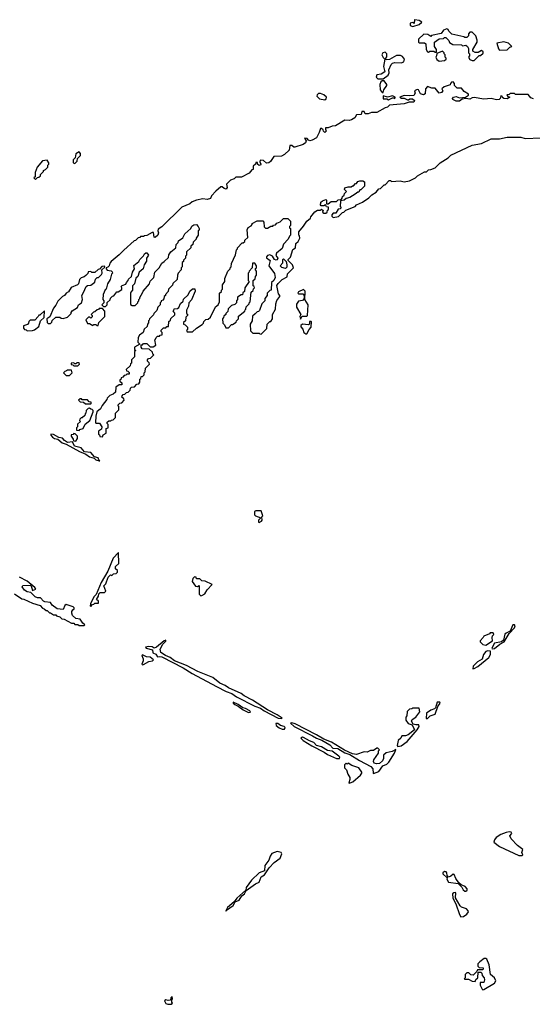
# Model space of a CAD drawing. Extents: x 2710666 to 2828562, y 857017 to 964538.
# Tile 104 of 138: x 2757455 to 2762293, y 923854 to 933148. Entities that reach past the tile are written whole.
import ezdxf

# ---------------------------------------------------------------- set-up
doc = ezdxf.new("R2010")
doc.units = 0

msp = doc.modelspace()

# ---------------------------------------------------------------- linework, layer by layer
at = {"layer": '0CON05XD'}
for points in [[(2761165, 933082.5), (2761225, 933102.5), (2761250, 933125), (2761225, 933140), (2761185, 933147.5), (2761180, 933145), (2761178.3, 933111.7), (2761165, 933120), (2761140, 933115), (2761141.7, 933091.7), (2761165, 933082.5)], [(2761745, 932762.5), (2761791.7, 932808.3), (2761805, 932810), (2761828.3, 932831.7), (2761830, 932845), (2761815, 932857.5), (2761781.7, 932838.3), (2761755, 932837.5), (2761731.7, 932851.7), (2761733, 932867), (2761772.5, 932935), (2761772.5, 932955), (2761760, 932995), (2761725, 933030), (2761705, 933030), (2761690, 933015), (2761690, 932995), (2761675, 932980), (2761655, 932980), (2761647, 932987), (2761535, 933010), (2761505, 933040), (2761500, 933055), (2761485, 933060), (2761455, 933047.5), (2761431.7, 933018.3), (2761343, 932997), (2761335, 932990), (2761307, 933007), (2761268.3, 933011.7), (2761220, 932965), (2761220, 932935), (2761225, 932930), (2761275, 932930), (2761288.3, 932918.3), (2761290, 932865), (2761303.6, 932843.6), (2761315, 932840), (2761325, 932850), (2761365, 932850), (2761375, 932840), (2761388.3, 932841.7), (2761390, 932865), (2761370, 932895), (2761370, 932935), (2761413, 932967), (2761455, 932970), (2761465, 932980), (2761478.3, 932978.3), (2761505, 932950), (2761511.7, 932931.7), (2761543, 932913), (2761625, 932910), (2761635, 932900), (2761667, 932907), (2761682.5, 932895), (2761690, 932875), (2761690, 932835), (2761700, 932825), (2761700, 932805), (2761690, 932795), (2761705, 932772.5), (2761725, 932762.5), (2761745, 932762.5)], [(2761985, 932860), (2762055, 932862.5), (2762081.7, 932888.3), (2762100, 932895), (2762067, 932927), (2762025, 932940), (2761960, 932925), (2761973, 932873), (2761985, 932860)], [(2760835, 932588.8), (2760885, 932590), (2760932.5, 932625), (2760942.5, 932645), (2760940, 932675), (2760962.5, 932725), (2760973.6, 932736.4), (2760995, 932743.3), (2761055, 932740), (2761079.3, 932750.7), (2761087.5, 932775), (2761069.3, 932799.3), (2761049.3, 932809.3), (2761010.7, 932809.3), (2760945, 932772.5), (2760915, 932770), (2760910, 932785), (2760921.7, 932798.3), (2760920, 932825), (2760905, 932842.5), (2760882.5, 932835), (2760873.3, 932815), (2760885, 932790), (2760900, 932775), (2760887.5, 932705), (2760902.5, 932655), (2760867, 932633), (2760825, 932626.7), (2760818.8, 932605), (2760835, 932588.8)], [(2761415, 932757.5), (2761465, 932762.5), (2761480, 932775), (2761480, 932785), (2761470, 932795), (2761470, 932815), (2761460, 932825), (2761460, 932835), (2761445, 932850), (2761391.7, 932828.3), (2761390, 932805), (2761382.5, 932795), (2761390.7, 932770.7), (2761415, 932757.5)], [(2762011.7, 932411.7), (2762010, 932425), (2761995, 932430), (2761990, 932405), (2761980, 932395), (2761955, 932392.5), (2761905, 932402.5), (2761835, 932396.7), (2761745, 932412.5), (2761725, 932410), (2761703, 932397), (2761665, 932402.5), (2761632.5, 932397.5), (2761605, 932380), (2761575, 932380), (2761542.5, 932395), (2761540, 932405), (2761550, 932415), (2761575, 932422.5), (2761605, 932410), (2761663, 932417), (2761690, 932435), (2761690, 932445), (2761650.7, 932470.7), (2761625, 932500), (2761585, 932500), (2761560, 932525), (2761557.5, 932545), (2761545, 932560), (2761531.7, 932558.3), (2761520, 932545), (2761518.3, 932531.7), (2761460, 932515), (2761440, 932495), (2761450, 932475), (2761435, 932460), (2761415, 932452.5), (2761375, 932500), (2761345, 932502.5), (2761303.6, 932516.4), (2761283.6, 932496.4), (2761281.7, 932448.3), (2761265, 932437.5), (2761237, 932447), (2761220, 932485), (2761205, 932490), (2761180, 932475), (2761187.5, 932455), (2761175, 932432.5), (2761135, 932427.5), (2761085, 932432.5), (2761042.5, 932417.5), (2761058.3, 932408.3), (2761085, 932407.5), (2761115, 932390), (2761125, 932390), (2761138.3, 932401.7), (2761161.7, 932401.7), (2761180, 932385), (2761175, 932370), (2761132.5, 932367.5), (2761085, 932352.5), (2760945, 932340), (2760927, 932323), (2760903, 932317), (2760825, 932270), (2760775, 932270), (2760745, 932260), (2760715, 932260), (2760705, 932280), (2760685, 932280), (2760678.3, 932251.7), (2760635, 932250), (2760619.3, 932220.7), (2760587.7, 932202.3), (2760565, 932196.7), (2760525, 932200), (2760435.8, 932144.2), (2760405, 932143.8), (2760365, 932127.5), (2760342.5, 932127.5), (2760340, 932115), (2760348.8, 932095), (2760335.8, 932084.2), (2760322.5, 932095), (2760318.3, 932108.3), (2760305, 932120), (2760295, 932120), (2760281.7, 932081.7), (2760255, 932033.3), (2760215, 932008.8), (2760193.9, 932003.9), (2760180, 932010), (2760167, 932027), (2760141.7, 932028.3), (2760160, 932005), (2760153.3, 931985), (2760131.7, 931968.3), (2760053, 931943), (2760043, 931943), (2760025, 931960), (2760005, 931960), (2759997.5, 931915), (2759955.8, 931874.2), (2759925, 931859.2), (2759855, 931857.5), (2759821.3, 931808.7), (2759805, 931797.1), (2759784.2, 931794.2), (2759755, 931817.5), (2759725, 931820), (2759720, 931805), (2759730, 931785), (2759726.4, 931773.6), (2759715, 931772.5), (2759700, 931785), (2759698.3, 931798.3), (2759685, 931800), (2759680, 931785), (2759660, 931765), (2759660, 931735), (2759645, 931730), (2759620.5, 931699.5), (2759548.3, 931661.7), (2759495, 931662.5), (2759480, 931645), (2759445, 931632.5), (2759406.7, 931595), (2759413.3, 931565), (2759405, 931547.5), (2759383.9, 931553.9), (2759365, 931570), (2759355, 931570), (2759305, 931527.5), (2759266.7, 931485), (2759255, 931461.2), (2759225, 931450), (2759185, 931457.5), (2759125, 931442.5), (2759083, 931427), (2759061.7, 931408.3), (2758985, 931377.5), (2758797.7, 931192.3), (2758760.7, 931169.3), (2758757.5, 931155), (2758763.8, 931135), (2758757.3, 931112.7), (2758735, 931092.5), (2758723.3, 931095), (2758718.3, 931138.3), (2758705, 931140), (2758655, 931110), (2758633, 931107), (2758625, 931100), (2758595, 931100), (2758588.3, 931091.7), (2758571.7, 931088.3), (2758548.3, 931061.7), (2758535, 931060), (2758437, 930973), (2758395, 930927.5), (2758317.5, 930865), (2758305, 930850), (2758300, 930825), (2758288.3, 930811.7), (2758270, 930805), (2758270, 930795), (2758281.7, 930781.7), (2758318.3, 930778.3), (2758328.3, 930768.3), (2758330, 930755), (2758320, 930745), (2758310, 930695), (2758282.5, 930655), (2758270, 930605), (2758261.7, 930598.3), (2758242.5, 930555), (2758240, 930505), (2758250, 930495), (2758250, 930475), (2758230, 930455), (2758245, 930440), (2758265, 930440), (2758280, 930455), (2758281.7, 930478.3), (2758308.3, 930501.7), (2758311.7, 930518.3), (2758331.7, 930538.3), (2758345, 930540), (2758371.7, 930578.3), (2758385, 930580), (2758418.3, 930601.7), (2758420, 930615), (2758411.7, 930628.3), (2758421.7, 930638.3), (2758458.3, 930651.7), (2758461.7, 930668.3), (2758480, 930685), (2758481.7, 930698.3), (2758510, 930725), (2758520, 930765), (2758537.5, 930795), (2758531.7, 930828.3), (2758580, 930865), (2758587.5, 930885), (2758623, 930917), (2758632.3, 930937.7), (2758645, 930946.7), (2758656.1, 930946.1), (2758670, 930925), (2758653, 930897), (2758651.7, 930868.3), (2758630, 930835), (2758620, 930795), (2758582.5, 930765), (2758570, 930725), (2758551.7, 930708.3), (2758540, 930655), (2758520, 930635), (2758520, 930595), (2758503, 930577), (2758500, 930565), (2758500, 930460), (2758515, 930450), (2758545, 930450), (2758570, 930475), (2758570, 930485), (2758580, 930495), (2758580, 930505), (2758590, 930515), (2758590, 930525), (2758615, 930570), (2758620, 930585), (2758680, 930655), (2758685, 930680), (2758720, 930715), (2758730, 930765), (2758770, 930805), (2758795, 930850), (2758820, 930865), (2758858.3, 930901.7), (2758863, 930927), (2758880, 930955), (2758930, 930995), (2758933, 931027), (2758950, 931045), (2758955, 931060), (2758995, 931090), (2759013.6, 931126.4), (2759070, 931175), (2759080.5, 931199.5), (2759098.8, 931211.2), (2759123, 931213), (2759140, 931195), (2759150, 931175), (2759148.3, 931161.7), (2759140, 931155), (2759140, 931115), (2759120, 931085), (2759120, 931075), (2759091.7, 931048.3), (2759090, 931025), (2759071.7, 931008.3), (2759070, 930995), (2759030, 930955), (2759030, 930925), (2759020, 930915), (2759020, 930895), (2759001.7, 930878.3), (2759000, 930865), (2758990, 930855), (2758990, 930815), (2758980, 930805), (2758980, 930785), (2758950, 930755), (2758943, 930737), (2758940, 930695), (2758901.7, 930658.3), (2758898.3, 930641.7), (2758860, 930605), (2758857, 930583), (2758830, 930555), (2758830, 930545), (2758820, 930535), (2758817, 930513), (2758805, 930500), (2758790, 930495), (2758790, 930485), (2758780, 930475), (2758780, 930455), (2758760, 930435), (2758748.3, 930401.7), (2758720, 930375), (2758718.3, 930361.7), (2758680, 930325), (2758678.3, 930311.7), (2758670, 930305), (2758670, 930285), (2758660, 930275), (2758658.3, 930251.7), (2758630, 930225), (2758620, 930195), (2758585, 930170), (2758573, 930147), (2758570, 930105), (2758590, 930085), (2758540, 930055), (2758540, 930035), (2758550, 930025), (2758540, 930015), (2758540, 929965), (2758511.7, 929938.3), (2758510, 929905), (2758501.7, 929898.3), (2758498.3, 929881.7), (2758460, 929845), (2758461.7, 929831.7), (2758475, 929830), (2758488.3, 929818.3), (2758488.3, 929801.7), (2758465, 929800), (2758458.3, 929791.7), (2758441.7, 929788.3), (2758428.3, 929771.7), (2758411.7, 929768.3), (2758408.3, 929751.7), (2758401.7, 929748.3), (2758400, 929735), (2758418.3, 929718.3), (2758418.3, 929701.7), (2758395, 929700), (2758361.7, 929678.3), (2758358.3, 929631.7), (2758338.3, 929611.7), (2758305, 929600), (2758280, 929575), (2758278.3, 929561.7), (2758232.5, 929505), (2758216.7, 929473.3), (2758183, 929447), (2758172.5, 929405), (2758170, 929345), (2758175, 929340), (2758208.3, 929338.3), (2758230, 929305), (2758228.3, 929281.7), (2758200, 929265), (2758200, 929235), (2758208.3, 929228.3), (2758211.7, 929211.7), (2758235, 929210)], [(2760885, 932460), (2760893, 932487), (2760920, 932525), (2760920, 932535), (2760895, 932570), (2760875, 932570), (2760865, 932562.5), (2760853.8, 932535), (2760857.5, 932485), (2760875, 932460), (2760885, 932460)], [(2760335, 932390), (2760348.3, 932401.7), (2760350, 932415), (2760327, 932437), (2760295, 932450), (2760275, 932450), (2760261.7, 932438.3), (2760260, 932425), (2760285, 932400), (2760335, 932390)], [(2760935, 932392.5), (2760975, 932410), (2760985, 932410), (2760995, 932400), (2761000, 932415), (2760975, 932427.5), (2760925, 932417.5), (2760885, 932430), (2760885, 932400), (2760921.7, 932401.7), (2760935, 932392.5)], [(2762305, 932400), (2762280.7, 932410.7), (2762255, 932440), (2762135, 932440), (2762125, 932450), (2762085, 932450), (2762075, 932440), (2762051.7, 932438.3), (2762061.7, 932421.7), (2762080, 932415), (2762055, 932400), (2762023, 932403), (2762011.7, 932411.7)], [(2758235, 929210), (2758241.7, 929228.3), (2758270, 929245), (2758271.7, 929288.3), (2758290, 929295), (2758290, 929325), (2758280, 929335), (2758281.7, 929348.3), (2758295, 929360), (2758315, 929360), (2758321.7, 929368.3), (2758338.3, 929371.7), (2758358.3, 929391.7), (2758360, 929435), (2758390, 929465), (2758390, 929495), (2758381.7, 929508.3), (2758401.7, 929528.3), (2758418.3, 929531.7), (2758440, 929555), (2758438.3, 929568.3), (2758420, 929585), (2758421.7, 929598.3), (2758431.7, 929608.3), (2758448.3, 929611.7), (2758461.7, 929628.3), (2758478.3, 929631.7), (2758498.3, 929651.7), (2758501.7, 929668.3), (2758511.7, 929678.3), (2758538.3, 929681.7), (2758561.7, 929708.3), (2758578.3, 929711.7), (2758590, 929725), (2758590, 929755), (2758598.3, 929761.7), (2758601.7, 929778.3), (2758615, 929780), (2758630, 929795), (2758630, 929815), (2758640, 929825), (2758641.7, 929858.3), (2758680, 929895), (2758678.3, 929908.3), (2758660, 929925), (2758661.7, 929938.3), (2758671.7, 929948.3), (2758688.3, 929951.7), (2758720, 929985), (2758711.7, 929991.7), (2758708.3, 930008.3), (2758678.3, 930038.3), (2758611.7, 930041.7), (2758600, 930055), (2758601.7, 930078.3), (2758615, 930080), (2758625, 930090), (2758655, 930090), (2758685, 930060), (2758715, 930060), (2758740, 930075), (2758730, 930125), (2758738.3, 930131.7), (2758741.7, 930148.3), (2758755, 930160), (2758775, 930160), (2758781.7, 930168.3), (2758798.3, 930171.7), (2758800, 930195), (2758790, 930205), (2758791.7, 930218.3), (2758811.7, 930238.3), (2758835, 930240), (2758845, 930250), (2758858.3, 930251.7), (2758861.7, 930298.3), (2758878.3, 930311.7), (2758881.7, 930328.3), (2758918.3, 930361.7), (2758918.3, 930378.3), (2758900, 930395), (2758908.3, 930401.7), (2758911.7, 930418.3), (2758945, 930420), (2758958.3, 930431.7), (2758971.7, 930468.3), (2758998.3, 930491.7), (2759001.7, 930508.3), (2759045, 930550), (2759060, 930585), (2759085, 930607.5), (2759108.3, 930608.3), (2759110, 930585), (2759077, 930503), (2759052.5, 930475), (2759047, 930443), (2759030, 930405), (2759030, 930375), (2759038.3, 930368.3), (2759040, 930355), (2759021.7, 930338.3), (2759020, 930305), (2759001.7, 930288.3), (2759000, 930275), (2759018.3, 930268.3), (2759040, 930245), (2759040, 930225), (2759030, 930215), (2759035, 930200), (2759085, 930200), (2759123, 930237), (2759178.3, 930271.7), (2759188.3, 930281.7), (2759191.7, 930298.3), (2759211.7, 930318.3), (2759235, 930320), (2759255, 930340), (2759303, 930437), (2759327.5, 930455), (2759340, 930485), (2759340, 930565), (2759358.3, 930581.7), (2759360, 930595), (2759370, 930605), (2759370, 930645), (2759390, 930675), (2759390, 930705), (2759420, 930775), (2759440, 930795), (2759440, 930805), (2759450, 930815), (2759453, 930847), (2759491.7, 930928.3), (2759500, 930975), (2759510, 930985), (2759510, 930995), (2759555, 931040), (2759565, 931040), (2759580, 931055), (2759580, 931065), (2759607, 931093), (2759603.3, 931165), (2759612.5, 931185), (2759638.3, 931201.7), (2759650, 931215), (2759650, 931225), (2759695, 931250), (2759748.3, 931248.3), (2759760, 931235), (2759761.7, 931191.7), (2759775, 931180), (2759795, 931180), (2759825, 931200), (2759845, 931200), (2759851.7, 931208.3), (2759868.3, 931211.7), (2759881.7, 931228.3), (2759915, 931240), (2759945, 931270), (2759985, 931270), (2760010, 931245), (2760010, 931205), (2760000, 931195), (2760001.7, 931181.7), (2760010, 931175), (2760010, 931115), (2760000, 931105), (2759990, 931075), (2759945, 931030), (2759933, 930987), (2759877.5, 930945), (2759873, 930923), (2759892.5, 930895), (2759885, 930880), (2759875, 930877.5), (2759860, 930885), (2759840, 930915), (2759815, 930926.7), (2759795, 930922.5), (2759785, 930910), (2759785, 930900), (2759817.5, 930875), (2759806.7, 930825), (2759860.7, 930750.7), (2759866.1, 930713.9), (2759853, 930687), (2759833, 930667), (2759830, 930595), (2759815, 930590), (2759790, 930565), (2759790, 930545), (2759770, 930515), (2759770, 930495), (2759740, 930465), (2759718.3, 930401.7), (2759708.3, 930391.7), (2759695, 930390), (2759678.3, 930371.7), (2759651.7, 930348.3), (2759650, 930305), (2759630, 930275), (2759635, 930210), (2759655, 930190), (2759715, 930190), (2759721.7, 930181.7), (2759735, 930180), (2759788.3, 930231.7), (2759790, 930275), (2759815, 930300), (2759825, 930300), (2759840, 930325), (2759840, 930365), (2759870, 930415), (2759873, 930467), (2759883, 930497), (2759910, 930535), (2759910, 930545), (2759898.3, 930558.3), (2759883, 930637), (2759893.6, 930656.4), (2759933.6, 930696.4), (2759978.3, 930721.7), (2759981.7, 930748.3), (2760040, 930805), (2760030, 930835), (2759990, 930875), (2759990, 930885), (2760010, 930905), (2760031.7, 930978.3), (2760057.5, 930995), (2760062.5, 931035), (2760082.5, 931055), (2760100, 931085), (2760097, 931107), (2760090, 931115), (2760090, 931145), (2760135, 931200), (2760163.6, 931246.4), (2760200, 931275), (2760203, 931287), (2760240, 931335), (2760265, 931350), (2760295, 931350), (2760305, 931360), (2760320, 931345), (2760311.7, 931331.7), (2760325, 931320), (2760345, 931320), (2760358.3, 931331.7), (2760361.7, 931348.3), (2760370, 931355), (2760368.3, 931378.3), (2760351.7, 931381.7), (2760340, 931400), (2760325, 931390), (2760301.7, 931391.7), (2760290, 931405), (2760297.5, 931412.5), (2760297.5, 931425), (2760311.7, 931438.3), (2760345, 931450), (2760350, 931445), (2760350, 931410), (2760365, 931410), (2760395, 931430), (2760445, 931430), (2760461.7, 931448.3), (2760488.3, 931451.7), (2760498.3, 931461.7), (2760501.7, 931478.3), (2760518.3, 931491.7), (2760521.7, 931508.3), (2760540, 931525), (2760520, 931545), (2760525, 931560), (2760555, 931570), (2760585, 931570), (2760595, 931580), (2760605, 931580), (2760625, 931600), (2760635, 931600), (2760645, 931620), (2760665, 931627.5), (2760695, 931627.5), (2760708.3, 931618.3), (2760710, 931575), (2760675, 931540), (2760665, 931540), (2760655, 931520), (2760645, 931520), (2760621.7, 931501.7), (2760571.7, 931468.3), (2760535, 931460), (2760517, 931443), (2760481.7, 931438.3), (2760480, 931385), (2760488.3, 931371.7), (2760478.3, 931361.7), (2760461.7, 931358.3), (2760438.3, 931321.7), (2760415, 931320), (2760400, 931305), (2760401.7, 931291.7), (2760415, 931280), (2760465, 931290), (2760501.7, 931328.3), (2760515, 931330), (2760531.7, 931348.3), (2760620, 931385), (2760635, 931400), (2760690, 931425), (2760750, 931465), (2760780, 931495), (2760819.3, 931520.7), (2760845, 931550), (2760860, 931555), (2760895, 931590), (2760905, 931590), (2760941.7, 931628.3), (2760955, 931630), (2760965, 931620), (2761045, 931627.5), (2761085, 931617.5), (2761135, 931627.5), (2761190, 931655), (2761210, 931675), (2761255, 931700), (2761275, 931710), (2761295, 931710), (2761315, 931730), (2761337, 931733), (2761375, 931750), (2761423.3, 931796.7), (2761500, 931845), (2761525, 931867.5), (2761725, 931962.5), (2761815, 931980), (2761905, 932022.5), (2761985, 932022.5), (2762055, 932037.5), (2762185, 932037.5), (2762225, 932027.5), (2762375, 932032.5)], [(2757605, 931640), (2757621.7, 931658.3), (2757635, 931660), (2757650, 931675), (2757650, 931685), (2757680, 931715), (2757680, 931725), (2757700, 931735), (2757720, 931755), (2757720, 931775), (2757730, 931785), (2757730, 931795), (2757715, 931820), (2757670, 931815), (2757620, 931755), (2757600, 931705), (2757600, 931665), (2757590, 931655), (2757605, 931640)], [(2757975, 931790), (2757998.3, 931811.7), (2758001.7, 931838.3), (2758030, 931865), (2758030, 931885), (2758015, 931900), (2757985, 931880), (2757980, 931845), (2757960, 931825), (2757960, 931795), (2757975, 931790)], [(2759965, 930800), (2759928.3, 930808.3), (2759912.5, 930825), (2759938.3, 930851.7), (2759940, 930885), (2759945, 930890), (2759970, 930865), (2759977.5, 930835), (2759977, 930813), (2759965, 930800)], [(2757745, 930280), (2757758.3, 930291.7), (2757761.7, 930308.3), (2757795, 930340), (2757835, 930340), (2757845, 930330), (2757865, 930327.5), (2757905, 930340), (2757940, 930375), (2757940, 930385), (2757951.7, 930398.3), (2757999.3, 930430.7), (2758010, 930455), (2758037.5, 930475), (2758047.5, 930505), (2758040, 930545), (2758058.3, 930571.7), (2758081.7, 930628.3), (2758095, 930640), (2758127, 930643), (2758165, 930670), (2758171.7, 930698.3), (2758187.5, 930712.5), (2758200, 930715), (2758227, 930743), (2758232.5, 930755), (2758230, 930785), (2758258.3, 930811.7), (2758255, 930820), (2758231.7, 930818.3), (2758208.3, 930791.7), (2758195, 930790), (2758165, 930760), (2758135, 930760), (2758125, 930770), (2758101.7, 930768.3), (2758098.3, 930751.7), (2758078.3, 930731.7), (2758065, 930720), (2758035, 930710), (2758020, 930695), (2758010, 930655), (2758000, 930645), (2757940.7, 930619.3), (2757915, 930580), (2757893.6, 930566.4), (2757876.7, 930543.3), (2757860, 930535), (2757815, 930490), (2757797, 930453), (2757773.3, 930425), (2757738.3, 930341.7), (2757712.5, 930325), (2757715, 930290), (2757725, 930280), (2757745, 930280)], [(2759425, 930240), (2759455, 930270), (2759465, 930270), (2759498.3, 930291.7), (2759500, 930305), (2759520, 930325), (2759521.7, 930348.3), (2759580, 930395), (2759581.7, 930408.3), (2759590, 930415), (2759591.7, 930438.3), (2759620, 930465), (2759620, 930475), (2759630, 930485), (2759640, 930575), (2759658.3, 930591.7), (2759661.7, 930608.3), (2759670, 930615), (2759668.3, 930628.3), (2759660, 930635), (2759660, 930685), (2759678.3, 930701.7), (2759680, 930725), (2759690, 930735), (2759690, 930775), (2759680, 930785), (2759681.7, 930798.3), (2759690, 930805), (2759690, 930825), (2759675, 930850), (2759651.7, 930848.3), (2759650, 930805), (2759620, 930775), (2759618.3, 930761.7), (2759610, 930755), (2759610, 930685), (2759620, 930675), (2759580, 930615), (2759578.3, 930581.7), (2759561.7, 930568.3), (2759558.3, 930551.7), (2759545, 930550), (2759511.7, 930528.3), (2759510, 930505), (2759500, 930495), (2759500, 930475), (2759485, 930460), (2759455, 930450), (2759421.7, 930418.3), (2759418.3, 930391.7), (2759400, 930375), (2759400, 930365), (2759381.7, 930348.3), (2759380, 930335), (2759370, 930325), (2759371.7, 930281.7), (2759388.3, 930268.3), (2759400, 930240), (2759425, 930240)], [(2760105, 930320), (2760121.7, 930348.3), (2760165, 930350), (2760170, 930355), (2760177.5, 930455), (2760147.5, 930505), (2760150, 930585), (2760135, 930600), (2760085, 930580), (2760080, 930565), (2760085, 930560), (2760128.3, 930558.3), (2760140, 930545), (2760140, 930515), (2760125, 930497.5), (2760085, 930490), (2760067, 930463), (2760067.5, 930435), (2760110, 930365), (2760100, 930345), (2760105, 930320)], [(2758195, 930260), (2758201.7, 930288.3), (2758260, 930345), (2758260, 930395), (2758235, 930420), (2758205, 930420), (2758198.3, 930411.7), (2758185, 930410), (2758165, 930390), (2758151.7, 930388.3), (2758130, 930365), (2758140, 930355), (2758138.3, 930341.7), (2758125, 930330), (2758118.3, 930338.3), (2758105, 930340), (2758080, 930315), (2758095, 930280), (2758115, 930280), (2758145, 930260), (2758155, 930270), (2758175, 930270), (2758181.7, 930261.7), (2758195, 930260)], [(2757525, 930210), (2757575, 930212.5), (2757595, 930220), (2757635, 930250), (2757650, 930305), (2757687.5, 930335), (2757688.3, 930398.3), (2757645, 930360), (2757635, 930360), (2757630, 930345), (2757598.3, 930311.7), (2757555, 930310), (2757541.7, 930298.3), (2757538.3, 930281.7), (2757528.3, 930271.7), (2757491.7, 930258.3), (2757490, 930235), (2757501.7, 930221.7), (2757515, 930220), (2757525, 930210)], [(2760165, 930182.5), (2760186.4, 930223.6), (2760207.5, 930245), (2760210, 930295), (2760205, 930300), (2760191.7, 930298.3), (2760190, 930275), (2760181.7, 930268.3), (2760125, 930272.5), (2760108.3, 930261.7), (2760108.3, 930248.3), (2760127.5, 930225), (2760137.5, 930195), (2760155, 930182.5), (2760165, 930182.5)], [(2758005, 929880), (2758020, 929895), (2758015, 929910), (2757995, 929910), (2757985, 929900), (2757975, 929900), (2757965, 929910), (2757940, 929905), (2757941.7, 929891.7), (2757955, 929890), (2757965, 929880), (2758005, 929880)], [(2757925, 929790), (2757950, 929815), (2757945, 929840), (2757905, 929840), (2757898.3, 929831.7), (2757881.7, 929828.3), (2757870, 929815), (2757895, 929790), (2757925, 929790)], [(2758125, 929520), (2758130, 929525), (2758128.3, 929538.3), (2758111.7, 929541.7), (2758095, 929560), (2758045, 929560), (2758038.3, 929568.3), (2758025, 929570), (2758010, 929555), (2758025, 929540), (2758058.3, 929538.3), (2758075, 929520), (2758125, 929520)], [(2758015, 929270), (2758021.7, 929278.3), (2758055, 929290), (2758071.7, 929328.3), (2758117, 929363), (2758150, 929445), (2758148.3, 929458.3), (2758138.3, 929468.3), (2758125, 929470), (2758115, 929480), (2758101.7, 929478.3), (2758081.7, 929458.3), (2758080, 929435), (2758071.7, 929428.3), (2758068.3, 929411.7), (2758045, 929390), (2758035, 929390), (2758021.7, 929378.3), (2758020, 929365), (2758030, 929355), (2758001.7, 929328.3), (2758000, 929305), (2757990, 929295), (2757991.7, 929271.7), (2758015, 929270)], [(2758205, 928982.5), (2758210, 928985), (2758201.7, 928991.7), (2758195, 929012.5), (2758162, 929022), (2758125, 929063.3), (2758068, 929068), (2758035.8, 929105.8), (2757972.5, 929122.5), (2757952.5, 929162.5), (2757905, 929158), (2757876.7, 929175), (2757858.6, 929198.6), (2757823.9, 929203.9), (2757775, 929233.3), (2757750, 929235), (2757748.8, 929225), (2757765, 929206.7), (2757784.4, 929194.4), (2757815, 929186.7), (2757855, 929152), (2757895, 929140), (2758020.7, 929070.7), (2758077.7, 929047.7), (2758115, 929020), (2758158.3, 929008.3), (2758175, 928994.3), (2758205, 928982.5)], [(2757985, 929170), (2758000, 929195), (2758000, 929215), (2757978.3, 929238.3), (2757965, 929240), (2757958.3, 929231.7), (2757941.7, 929228.3), (2757940, 929215), (2757958.3, 929188.3), (2757961.7, 929171.7), (2757985, 929170)], [(2759715, 928402.5), (2759736.4, 928413.6), (2759742.5, 928425), (2759740, 928455), (2759750, 928465), (2759747.5, 928475), (2759735, 928510), (2759685, 928512.5), (2759672.5, 928505), (2759670, 928475), (2759680, 928465), (2759730, 928445), (2759710, 928425), (2759710, 928405), (2759715, 928402.5)], [(2758125, 927610), (2758141.7, 927628.3), (2758155, 927630), (2758165, 927640), (2758200, 927640), (2758200, 927660), (2758180, 927675), (2758200, 927705), (2758201.7, 927728.3), (2758215, 927740), (2758255, 927740), (2758268.3, 927751.7), (2758250, 927805), (2758268.3, 927821.7), (2758290, 927885), (2758311.7, 927908.3), (2758325, 927900), (2758341.7, 927918.3), (2758365, 927920), (2758378.3, 927931.7), (2758378.3, 927948.3), (2758360, 927965), (2758360, 927985), (2758390, 928015), (2758388.3, 928118.3), (2758337.5, 928065), (2758288.3, 927941.7), (2758224.2, 927835.8), (2758178.3, 927721.7), (2758155, 927700), (2758122.5, 927635), (2758120, 927615), (2758125, 927610)], [(2758065, 927430), (2758070, 927435), (2758050, 927450), (2758025, 927487.5), (2757986.1, 927496.1), (2757953, 927523), (2757945.8, 927545), (2757947.7, 927562.3), (2757955, 927577.5), (2757970, 927585), (2757970, 927595), (2757960, 927605), (2757895, 927626.7), (2757882, 927618), (2757865, 927581.2), (2757807.5, 927587.5), (2757760, 927620), (2757745, 927646.7), (2757691.9, 927651.9), (2757678.8, 927658.8), (2757651.2, 927691.2), (2757621.9, 927691.9), (2757600, 927700), (2757559.2, 927739.2), (2757525, 927747.5), (2757501.2, 927761.2), (2757478.8, 927795), (2757485, 927807.5), (2757555, 927810), (2757562.5, 927802.5), (2757575, 927760), (2757608.3, 927771.7), (2757599.3, 927789.3), (2757525, 927847.5), (2757453.9, 927883.9)], [(2759165, 927710), (2759175, 927712.5), (2759203, 927727), (2759222.9, 927767.1), (2759272.5, 927815), (2759205, 927846.7), (2759175, 927850), (2759155, 927870), (2759125, 927870), (2759120, 927885), (2759105, 927890), (2759088.3, 927871.7), (2759083, 927843), (2759115, 927800), (2759131.7, 927798.3), (2759148.3, 927808.3), (2759150, 927725), (2759165, 927710)], [(2757405, 927727.5), (2757475, 927680), (2757495, 927677.5), (2757575, 927640), (2757647, 927617), (2757671.7, 927591.7), (2757687, 927587), (2757705, 927570), (2757715, 927570), (2757735, 927550), (2757745, 927550), (2757775, 927530), (2757795, 927530), (2757801.7, 927521.7), (2757835, 927510), (2757851.7, 927491.7), (2757875, 927490), (2757945, 927450), (2757965, 927450), (2757975, 927440), (2758005, 927440), (2758015, 927430), (2758065, 927430)], [(2761855, 927243.3), (2761916.4, 927283.6), (2761913.3, 927316.7), (2761917.5, 927332.5), (2761930, 927345), (2761925, 927360), (2761895, 927360), (2761888.3, 927351.7), (2761835, 927330), (2761830, 927315), (2761800, 927285), (2761800, 927275), (2761825, 927250), (2761855, 927243.3)], [(2761915, 927210), (2761935, 927213.3), (2761986.4, 927253.6), (2762027.5, 927275), (2762076.4, 927353.6), (2762125, 927407.5), (2762130, 927425), (2762125.8, 927435.8), (2762110, 927435), (2762083.3, 927376.7), (2762045, 927358), (2762035, 927346.7), (2762020, 927290), (2762003.6, 927276.4), (2761937, 927263), (2761912.5, 927215), (2761915, 927210)], [(2759925, 926550), (2759932.5, 926555), (2759886.7, 926586.7), (2759794.3, 926634.3), (2759652.9, 926722.9), (2759575, 926763.8), (2759546.7, 926786.7), (2759425, 926840), (2759395, 926862.5), (2759345, 926883.3), (2759278.3, 926938.3), (2759135, 926993.8), (2759030.7, 927050.7), (2758916.4, 927096.4), (2758876.1, 927126.1), (2758832.5, 927145), (2758787.5, 927175), (2758780, 927205), (2758807, 927253), (2758835, 927280), (2758835, 927290), (2758820, 927285), (2758745, 927223.3), (2758725, 927216.7), (2758705, 927226.7), (2758675, 927230), (2758642.5, 927225), (2758650, 927215), (2758708.3, 927198.3), (2758712.7, 927172.7), (2758738.5, 927158.5), (2758754.5, 927134.5), (2758775, 927138.1), (2758795, 927132.5), (2758998.9, 927028.9), (2759082.5, 926975), (2759313.1, 926853.1), (2759405, 926805.6), (2759456.4, 926786.4), (2759502.5, 926755), (2759675, 926667.3), (2759728.9, 926648.9), (2759761.4, 926625), (2759893.8, 926555), (2759925, 926550)], [(2761731.7, 927021.7), (2761745, 927022.5), (2761778.3, 927041.7), (2761883, 927127), (2761898.8, 927155), (2761897.5, 927187.5), (2761875, 927190), (2761855, 927182.5), (2761834.1, 927155.9), (2761820, 927110), (2761776.7, 927085), (2761733.8, 927045), (2761731.7, 927021.7)], [(2758615, 927057.5), (2758625, 927061.2), (2758675, 927088), (2758710, 927095), (2758717.5, 927105), (2758685, 927130), (2758653, 927133), (2758615, 927152.5), (2758607.5, 927145), (2758620, 927115), (2758621.2, 927095), (2758607.5, 927065), (2758615, 927057.5)], [(2759615, 926607.5), (2759635, 926610), (2759626.2, 926625), (2759585, 926645.6), (2759560.7, 926650.7), (2759516.2, 926685), (2759470, 926705), (2759470, 926695), (2759485, 926682.5), (2759517.5, 926667.5), (2759563, 926633), (2759615, 926607.5)], [(2761290, 926550), (2761305, 926552.5), (2761330, 926575), (2761376.4, 926593.6), (2761402.5, 926665), (2761422.5, 926695), (2761420, 926705), (2761394.3, 926705.7), (2761378.3, 926651.7), (2761368.6, 926641.4), (2761335, 926630.6), (2761295, 926601.2), (2761290, 926550)], [(2761025, 926286.7), (2761055, 926293.3), (2761112.5, 926335), (2761207.5, 926445), (2761226.7, 926475), (2761223, 926493), (2761195, 926491.2), (2761168.8, 926498.8), (2761152.5, 926525), (2761158.8, 926541.2), (2761193.3, 926565), (2761232.5, 926615), (2761225, 926650), (2761165, 926650), (2761157, 926643), (2761135, 926640), (2761113, 926617), (2761110, 926575), (2761100, 926565), (2761100, 926535), (2761120, 926505), (2761160, 926490), (2761182.5, 926445), (2761121.7, 926398.3), (2761095, 926387.5), (2761062.3, 926387.7), (2761053.3, 926365), (2761026.4, 926343.6), (2761016.7, 926296.7), (2761025, 926286.7)], [(2759955, 926450), (2759959.4, 926465), (2759952.5, 926475), (2759916.6, 926486.6), (2759890, 926505), (2759872.5, 926505), (2759876.2, 926485), (2759903, 926463), (2759930.9, 926450.9), (2759955, 926450)], [(2760795, 926032.5), (2760845, 926052.5), (2760882.5, 926105), (2760918.8, 926121.2), (2760939.3, 926140.7), (2760993.3, 926225), (2761005, 926260), (2760969.1, 926240.9), (2760913.6, 926226.4), (2760888.8, 926205), (2760889.5, 926175), (2760879.1, 926150.9), (2760852.4, 926127.6), (2760822.3, 926122.3), (2760800, 926130), (2760793.8, 926145), (2760798, 926162), (2760840, 926225), (2760840, 926245), (2760850, 926255), (2760835, 926270), (2760825, 926270), (2760795, 926250), (2760765, 926250), (2760735, 926232.5), (2760705, 926237.5), (2760635, 926212.5), (2760595, 926217.5), (2760522, 926252), (2760397.5, 926327.5), (2760326.4, 926356.4), (2760257.5, 926397.5), (2760055, 926500), (2760025, 926511.2), (2760011.2, 926508.8), (2760044.7, 926474.7), (2760219.2, 926389.2), (2760255, 926366), (2760307.7, 926347.7), (2760382.4, 926302.4), (2760411.3, 926271.3), (2760458.6, 926268.6), (2760525, 926226.2), (2760570.7, 926210.7), (2760660.8, 926155), (2760768.7, 926098.7), (2760787.8, 926077.8), (2760790, 926035), (2760795, 926032.5)], [(2760475, 926172.5), (2760476.7, 926185), (2760468, 926195), (2760405, 926244.3), (2760360.6, 926250.6), (2760303.8, 926285), (2760257, 926297), (2760230.8, 926325), (2760189.2, 926339.2), (2760135, 926371.9), (2760125, 926374), (2760110, 926365), (2760130, 926345), (2760212.9, 926292.9), (2760327.5, 926235), (2760361.7, 926211.7), (2760443.6, 926173.6), (2760475, 926172.5)], [(2760565, 925940), (2760575, 925943.8), (2760598, 925955), (2760671.4, 926015), (2760685, 926033.8), (2760685.6, 926045), (2760655, 926085.6), (2760588.8, 926108.8), (2760555, 926130), (2760545, 926120), (2760535, 926130), (2760520, 926115), (2760520, 926085), (2760538.3, 926068.3), (2760552.5, 926025), (2760572.5, 925995), (2760572.5, 925975), (2760560, 925945), (2760565, 925940)], [(2762195, 925257.5), (2762202.5, 925265), (2762195.8, 925285), (2762202.5, 925315), (2762155, 925351.2), (2762093.3, 925415), (2762080, 925445), (2762100, 925465), (2762095, 925480), (2762075, 925482.5), (2762045, 925476), (2761995, 925456), (2761953, 925427), (2761936.7, 925405), (2761930, 925385), (2761985, 925343.3), (2762165, 925258.8), (2762195, 925257.5)], [(2759405, 924733.3), (2759408.3, 924741.7), (2759468.8, 924785), (2759488.3, 924821.7), (2759525, 924836.2), (2759551.7, 924878.3), (2759577.5, 924895), (2759591.7, 924928.3), (2759679.4, 924990.6), (2759714.4, 925005), (2759734.4, 925055.6), (2759765.6, 925075), (2759808.6, 925141.4), (2759856.4, 925193.6), (2759915, 925234.2), (2759930, 925275), (2759922.5, 925285), (2759885, 925296.7), (2759833.6, 925276.4), (2759818.3, 925251.7), (2759807.5, 925215), (2759767.5, 925165), (2759766.2, 925113.8), (2759715, 925093.3), (2759643.6, 925026.4), (2759593.3, 924955), (2759588.3, 924931.7), (2759503.3, 924855), (2759480, 924820), (2759415, 924767.5), (2759400, 924735), (2759405, 924733.3)], [(2761665, 924920), (2761678.3, 924931.7), (2761680, 924945), (2761660, 924965), (2761621.7, 924981.7), (2761600, 925000), (2761571.4, 925041.4), (2761555, 925080), (2761545, 925082.5), (2761525, 925062.5), (2761502.5, 925052.5), (2761488.3, 925068.3), (2761487.5, 925095), (2761480, 925105), (2761463.8, 925106.2), (2761450, 925095), (2761450, 925085), (2761488.3, 925048.3), (2761487.5, 925035), (2761502.5, 925005), (2761592.5, 924992.5), (2761628.3, 924958.3), (2761640, 924935), (2761655, 924920), (2761665, 924920)], [(2761618.3, 924678.3), (2761645, 924683.3), (2761676.4, 924703.6), (2761690, 924725), (2761687, 924737), (2761673.6, 924753.6), (2761625, 924771.2), (2761612, 924782), (2761568.3, 924858.3), (2761570, 924905), (2761565, 924910), (2761553, 924907), (2761540, 924895), (2761542.5, 924855), (2761571.7, 924801.7), (2761605, 924700), (2761618.3, 924678.3)], [(2761825, 923990), (2761835, 923992.5), (2761935, 924053.8), (2761950, 924075), (2761936.7, 924105), (2761900, 924135), (2761886.7, 924225), (2761865, 924280), (2761855, 924286.7), (2761840, 924285), (2761797.5, 924255), (2761780, 924235), (2761780, 924215), (2761791.7, 924201.7), (2761828.3, 924198.3), (2761830, 924185), (2761825, 924180), (2761775, 924180), (2761768.3, 924161.7), (2761735, 924130), (2761713, 924133), (2761695, 924150), (2761675, 924150), (2761660, 924135), (2761660, 924105), (2761650, 924095), (2761655, 924090), (2761691.7, 924091.7), (2761725, 924072.5), (2761755, 924070), (2761761.7, 924088.3), (2761780, 924105), (2761781.7, 924158.3), (2761808.3, 924158.3), (2761817, 924147), (2761820, 924125), (2761840, 924105), (2761842.5, 924085), (2761835, 924060), (2761801.7, 924058.3), (2761800, 924035), (2761820, 923995), (2761825, 923990)], [(2758853.6, 923853.6), (2758885, 923853.8), (2758897.5, 923865), (2758890, 923875), (2758890, 923895), (2758897.5, 923905), (2758895, 923927.5), (2758882.5, 923915), (2758878.3, 923891.7), (2758855, 923890), (2758833.3, 923896.7), (2758822.5, 923885), (2758835, 923862.5), (2758853.6, 923853.6)]]:
    msp.add_lwpolyline(points, dxfattribs=at)

doc.saveas('drawing.dxf')
